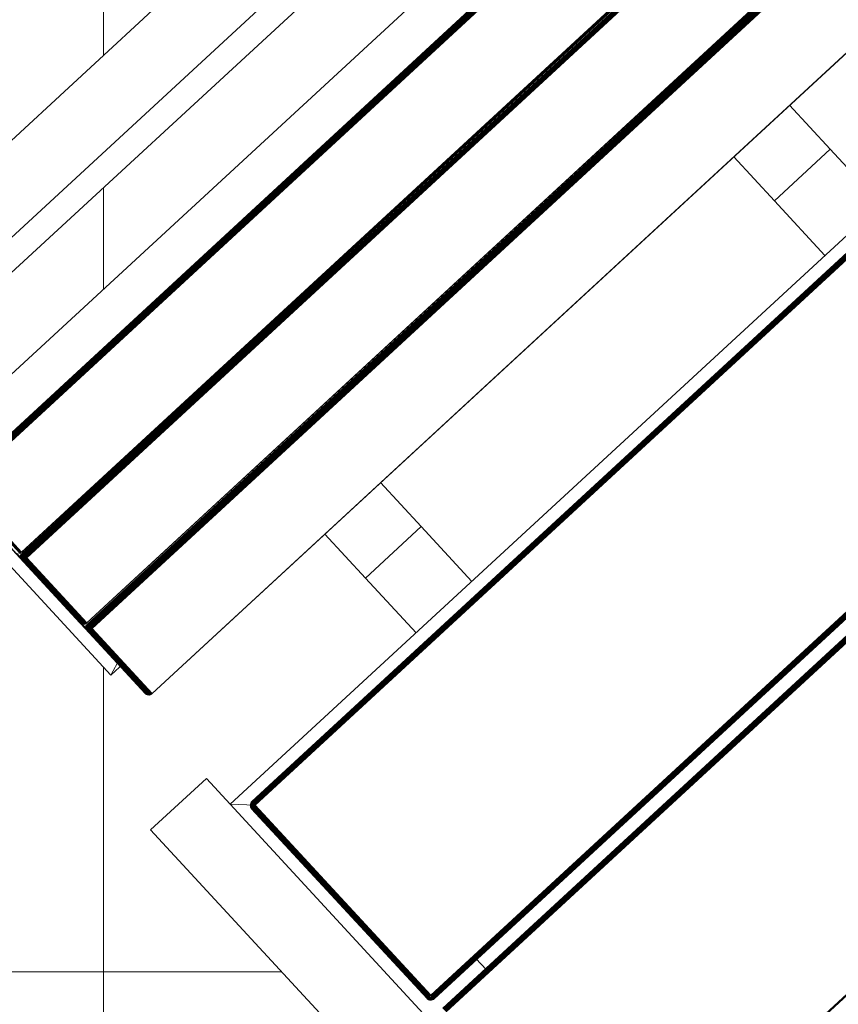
# Model space of a CAD drawing. Header units: millimetres. Extents: x -68595 to 26741, y -534 to 35396.
# Tile 41 of 172: x -60427 to -60104, y 28746 to 29135. Entities that reach past the tile are written whole.
import ezdxf

# ---------------------------------------------------------------- set-up
doc = ezdxf.new("R2010")
doc.units = ezdxf.units.MM
for name, color, linetype, lineweight, true_color in [('Furniture-1', 7, 'Continuous', 9, 0xaaaaaa), ('Kohvikutool-1', 7, 'Continuous', 9, 0xaaaaaa), ('Surface Pattern-1', 7, 'Continuous', 9, 0x232323)]:
    doc.layers.add(name, color=color, linetype=linetype, lineweight=lineweight, true_color=true_color)

# ---------------------------------------------------------------- blocks, each defined once
blk = doc.blocks.new('MA_Kohvikultool - Kohvikutool_DWG-V60-Sisehoov')
at = {"layer": 'Kohvikutool-1'}
for p, q in [((-416.68, 465), (-416.68, 15)), ((-388.49, 15), (-388.49, 465)), ((-165, 15), (-165, 465)), ((-348.73, 458), (-348.73, 22)), ((-331.82, 22), (-331.82, 458)), ((-331.46, 458), (-331.46, 22)), ((-331.08, 22), (-331.08, 458)), ((-330.68, 22), (-330.68, 458)), ((-330.29, 22), (-330.29, 458)), ((-329.93, 22), (-329.93, 458)), ((-329.64, 22), (-329.64, 458)), ((-329.41, 22), (-329.41, 458)), ((-329.25, 22), (-329.25, 458)), ((-294.28, 458), (-294.28, 22)), ((-294.19, 458), (-294.19, 22)), ((-293.77, 22), (-293.77, 458)), ((-293.41, 458), (-293.41, 22)), ((-293.03, 458), (-293.03, 22)), ((-292.63, 458), (-292.63, 22)), ((-292.24, 458), (-292.24, 22)), ((-291.88, 458), (-291.88, 22)), ((-291.59, 458), (-291.59, 22)), ((-291.36, 22), (-291.36, 458)), ((-291.2, 22), (-291.2, 458)), ((-256.23, 458), (-256.23, 22)), ((-256.14, 458), (-256.14, 22)), ((-255.72, 22), (-255.72, 458)), ((-255.36, 458), (-255.36, 22)), ((-254.98, 458), (-254.98, 22)), ((-254.58, 458), (-254.58, 22)), ((-254.19, 458), (-254.19, 22)), ((-253.83, 22), (-253.83, 458)), ((-253.54, 458), (-253.54, 22)), ((-253.31, 22), (-253.31, 458)), ((-253.15, 22), (-253.15, 458)), ((-218.18, 458), (-218.18, 22)), ((-218.09, 458), (-218.09, 22)), ((-159.97, 458), (-159.97, 22)), ((-159.86, 458), (-159.86, 22)), ((-159.67, 458), (-159.67, 22)), ((-159.41, 458), (-159.41, 22)), ((-159.09, 458), (-159.09, 22)), ((-158.74, 22), (-158.74, 458)), ((-158.36, 458), (-158.36, 22)), ((-158, 22), (-158, 458)), ((-55.75, 458), (-55.75, 22)), ((-55.39, 458), (-55.39, 22)), ((-55.01, 458), (-55.01, 22)), ((-54.66, 458), (-54.66, 22)), ((-54.34, 458), (-54.34, 22)), ((-54.08, 458), (-54.08, 22)), ((-53.89, 458), (-53.89, 22)), ((-53.78, 22), (-53.78, 458)), ((-48.72, 22), (-48.72, 458)), ((-48.61, 458), (-48.61, 22)), ((-48.42, 22), (-48.42, 458)), ((-48.16, 22), (-48.16, 458)), ((-47.84, 22), (-47.84, 458)), ((-47.49, 22), (-47.49, 458)), ((-47.11, 22), (-47.11, 458)), ((-46.75, 22), (-46.75, 458)), ((55.5, 458), (55.5, 22)), ((55.86, 458), (55.86, 22)), ((-378.23, 435), (-378.23, 45)), ((-194.5, 365), (-218.18, 365)), ((-194.5, 335), (-194.5, 365)), ((-194.5, 365), (-165, 365)), ((-194.5, 335), (-194.5, 365)), ((-218.18, 335), (-194.5, 335)), ((-165, 335), (-194.5, 335)), ((-194.5, 145), (-218.18, 145)), ((-165, 145), (-194.5, 145)), ((-194.5, 145), (-194.5, 115)), ((-194.5, 115), (-194.5, 145)), ((-218.18, 115), (-194.5, 115)), ((-194.5, 115), (-165, 115)), ((-54.34, 45), (-48.16, 45)), ((-329.38, 21.26), (-294.41, 21.26)), ((-329.28, 21.64), (-294.31, 21.64)), ((-294.28, 22), (-329.25, 22)), ((-293.21, 20.03), (-310.12, 20.03)), ((-310, 20), (-293.08, 20)), ((-310, 20), (-275.02, 20)), ((-293.33, 20.14), (-295.47, 20.14)), ((-293.46, 20.33), (-295.13, 20.33)), ((-294.59, 20.91), (-294.37, 21.28)), ((-294.59, 20.91), (-294.41, 21.26)), ((-294.31, 21.64), (-294.41, 21.26)), ((-294.27, 21.4), (-294.32, 21.23)), ((-294.27, 21.38), (-294.32, 21.23)), ((-294.31, 21.64), (-294.28, 22)), ((-294.18, 21.73), (-294.24, 21.6)), ((-293.77, 22), (-293.41, 22)), ((-293.77, 22), (-293.75, 21.64)), ((-293.4, 21.64), (-293.75, 21.64)), ((-293.75, 21.64), (-293.72, 21.26)), ((-293.37, 21.28), (-293.72, 21.26)), ((-293.72, 21.26), (-293.65, 20.91)), ((-293.69, 21.12), (-291.46, 21)), ((-293.68, 21.05), (-291.49, 20.92)), ((-293.3, 20.92), (-293.65, 20.91)), ((-293.65, 20.91), (-293.57, 20.59)), ((-293.22, 20.61), (-293.57, 20.59)), ((-293.57, 20.59), (-293.46, 20.33)), ((-293.11, 20.35), (-293.46, 20.33)), ((-293.46, 20.33), (-293.33, 20.14)), ((-293.41, 22), (-293.03, 22)), ((-293.4, 21.64), (-293.41, 22)), ((-293.02, 21.66), (-293.4, 21.64)), ((-293.4, 21.64), (-293.37, 21.28)), ((-292.98, 21.32), (-293.37, 21.28)), ((-293.37, 21.28), (-293.3, 20.92)), ((-292.99, 20.17), (-293.33, 20.14)), ((-293.33, 20.14), (-293.21, 20.03)), ((-292.92, 20.98), (-293.3, 20.92)), ((-293.3, 20.92), (-293.22, 20.61)), ((-292.84, 20.69), (-293.22, 20.61)), ((-293.22, 20.61), (-293.11, 20.35)), ((-292.86, 20.07), (-293.21, 20.03)), ((-293.21, 20.03), (-293.08, 20)), ((-292.74, 20.44), (-293.11, 20.35)), ((-293.11, 20.35), (-292.99, 20.17)), ((-293.08, 20), (-292.74, 20.03)), ((-293.08, 20), (-258.11, 20)), ((-293.03, 22), (-292.63, 22)), ((-293.02, 21.66), (-293.03, 22)), ((-292.62, 21.7), (-293.02, 21.66)), ((-292.98, 21.32), (-293.02, 21.66)), ((-292.62, 20.27), (-292.99, 20.17)), ((-292.99, 20.17), (-292.86, 20.07)), ((-292.59, 21.38), (-292.98, 21.32)), ((-292.92, 20.98), (-292.98, 21.32)), ((-292.53, 21.08), (-292.92, 20.98)), ((-292.84, 20.69), (-292.92, 20.98)), ((-292.86, 20.07), (-292.51, 20.17)), ((-292.86, 20.07), (-292.74, 20.03)), ((-292.46, 20.82), (-292.84, 20.69)), ((-292.74, 20.44), (-292.84, 20.69)), ((-292.37, 20.6), (-292.74, 20.44)), ((-292.62, 20.27), (-292.74, 20.44)), ((-292.74, 20.03), (-292.39, 20.14)), ((-257.77, 20.03), (-292.74, 20.03)), ((-292.63, 22), (-292.24, 22)), ((-292.62, 21.7), (-292.63, 22)), ((-292.23, 21.74), (-292.62, 21.7)), ((-292.59, 21.38), (-292.62, 21.7)), ((-292.26, 20.44), (-292.62, 20.27)), ((-292.51, 20.17), (-292.62, 20.27)), ((-292.2, 21.48), (-292.59, 21.38)), ((-292.53, 21.08), (-292.59, 21.38)), ((-292.16, 21.23), (-292.53, 21.08)), ((-292.46, 20.82), (-292.53, 21.08)), ((-292.51, 20.17), (-292.16, 20.35)), ((-292.51, 20.17), (-292.39, 20.14)), ((-292.1, 21), (-292.46, 20.82)), ((-292.37, 20.6), (-292.46, 20.82)), ((-292.39, 20.14), (-292.05, 20.33)), ((-292.39, 20.14), (-257.42, 20.14)), ((-292.02, 20.82), (-292.37, 20.6)), ((-292.26, 20.44), (-292.37, 20.6)), ((-291.93, 20.69), (-292.26, 20.44)), ((-292.16, 20.35), (-292.26, 20.44)), ((-292.24, 22), (-291.88, 22)), ((-292.23, 21.74), (-292.24, 22)), ((-291.88, 21.8), (-292.23, 21.74)), ((-292.2, 21.48), (-292.23, 21.74)), ((-291.86, 21.6), (-292.2, 21.48)), ((-292.16, 21.23), (-292.2, 21.48)), ((-291.82, 21.4), (-292.16, 21.23)), ((-292.1, 21), (-292.16, 21.23)), ((-292.16, 20.35), (-291.84, 20.61)), ((-292.16, 20.35), (-292.05, 20.33)), ((-291.77, 21.23), (-292.1, 21)), ((-292.02, 20.82), (-292.1, 21)), ((-292.05, 20.33), (-291.75, 20.59)), ((-257.08, 20.33), (-292.05, 20.33)), ((-291.71, 21.08), (-292.02, 20.82)), ((-291.93, 20.69), (-292.02, 20.82)), ((-291.65, 20.98), (-291.93, 20.69)), ((-291.84, 20.61), (-291.93, 20.69)), ((-291.88, 22), (-291.59, 22)), ((-291.88, 21.8), (-291.88, 22)), ((-291.59, 22), (-291.88, 21.8)), ((-291.58, 21.87), (-291.88, 21.8)), ((-291.86, 21.6), (-291.88, 21.8)), ((-291.58, 21.87), (-291.86, 21.6)), ((-291.57, 21.73), (-291.86, 21.6)), ((-291.82, 21.4), (-291.86, 21.6)), ((-291.84, 20.61), (-291.58, 20.92)), ((-291.84, 20.61), (-291.75, 20.59)), ((-291.57, 21.73), (-291.82, 21.4)), ((-291.55, 21.6), (-291.82, 21.4)), ((-291.77, 21.23), (-291.82, 21.4)), ((-291.55, 21.6), (-291.77, 21.23)), ((-291.51, 21.48), (-291.77, 21.23)), ((-291.71, 21.08), (-291.77, 21.23)), ((-291.75, 20.59), (-291.51, 20.91)), ((-256.78, 20.59), (-291.75, 20.59)), ((-291.51, 21.48), (-291.71, 21.08)), ((-291.47, 21.38), (-291.71, 21.08)), ((-291.65, 20.98), (-291.71, 21.08)), ((-291.47, 21.38), (-291.65, 20.98)), ((-291.43, 21.32), (-291.65, 20.98)), ((-291.58, 20.92), (-291.65, 20.98)), ((-291.59, 22), (-291.36, 22)), ((-291.58, 20.92), (-291.43, 21.32)), ((-291.58, 20.92), (-291.4, 21.3)), ((-291.58, 20.92), (-291.51, 20.91)), ((-291.51, 20.91), (-291.36, 21.27)), ((-291.51, 20.91), (-291.36, 21.27)), ((-256.54, 20.91), (-291.51, 20.91)), ((-291.2, 22), (-291.36, 22)), ((-291.36, 21.27), (-291.23, 21.64)), ((-256.36, 21.26), (-291.33, 21.26)), ((-291.25, 21.64), (-291.2, 22)), ((-256.26, 21.64), (-291.23, 21.64)), ((-256.23, 22), (-291.2, 22)), ((-277.53, 20.14), (-275.02, 20)), ((-275.02, 20), (-274.9, 20.03)), ((-258.11, 20), (-275.02, 20)), ((-274.9, 20.03), (-274.77, 20.14)), ((-257.99, 20.03), (-274.9, 20.03)), ((-272.2, 20.14), (-272.07, 20.03)), ((-272.07, 20.03), (-255.16, 20.03)), ((-272.07, 20.03), (-271.95, 20)), ((-271.95, 20), (-255.03, 20)), ((-271.95, 20), (-236.98, 20)), ((-258.11, 20), (-257.77, 20.03)), ((-258.11, 20), (-257.99, 20.03)), ((-257.99, 20.03), (-257.86, 20.14)), ((-257.65, 20.07), (-257.99, 20.03)), ((-257.77, 20.03), (-257.42, 20.14)), ((-257.65, 20.07), (-257.77, 20.03)), ((-257.42, 20.14), (-257.08, 20.33)), ((-257.42, 20.14), (-255.28, 20.14)), ((-257.08, 20.33), (-256.78, 20.59)), ((-257.08, 20.33), (-255.41, 20.33)), ((-256.78, 20.59), (-256.54, 20.91)), ((-256.6, 20.69), (-256.69, 20.61)), ((-256.52, 20.82), (-256.6, 20.69)), ((-256.54, 20.91), (-256.36, 21.26)), ((-256.33, 21.08), (-256.52, 20.82)), ((-256.26, 21.64), (-256.36, 21.26)), ((-256.22, 21.4), (-256.27, 21.23)), ((-256.23, 21.38), (-256.27, 21.23)), ((-256.23, 22), (-256.26, 21.64)), ((-256.13, 21.73), (-256.19, 21.6)), ((-255.72, 22), (-255.36, 22)), ((-255.72, 22), (-255.7, 21.64)), ((-255.7, 21.64), (-255.35, 21.64)), ((-255.7, 21.64), (-255.67, 21.26)), ((-255.67, 21.26), (-255.32, 21.28)), ((-255.67, 21.26), (-255.6, 20.91)), ((-255.64, 21.12), (-253.41, 21)), ((-255.63, 21.05), (-253.44, 20.92)), ((-255.6, 20.91), (-255.25, 20.92)), ((-255.6, 20.91), (-255.52, 20.59)), ((-255.52, 20.59), (-255.17, 20.61)), ((-255.52, 20.59), (-255.41, 20.33)), ((-255.41, 20.33), (-255.06, 20.35)), ((-255.41, 20.33), (-255.28, 20.14)), ((-255.36, 22), (-254.98, 22)), ((-255.36, 22), (-255.35, 21.64)), ((-254.97, 21.66), (-255.35, 21.64)), ((-255.35, 21.64), (-255.32, 21.28)), ((-254.93, 21.32), (-255.32, 21.28)), ((-255.32, 21.28), (-255.25, 20.92)), ((-255.28, 20.14), (-254.94, 20.17)), ((-255.28, 20.14), (-255.16, 20.03)), ((-254.87, 20.98), (-255.25, 20.92)), ((-255.25, 20.92), (-255.17, 20.61)), ((-254.79, 20.69), (-255.17, 20.61)), ((-255.17, 20.61), (-255.06, 20.35)), ((-255.16, 20.03), (-254.81, 20.07)), ((-255.16, 20.03), (-255.03, 20)), ((-254.69, 20.44), (-255.06, 20.35)), ((-255.06, 20.35), (-254.94, 20.17)), ((-255.03, 20), (-254.69, 20.03)), ((-255.03, 20), (-220.06, 20)), ((-254.98, 22), (-254.58, 22)), ((-254.98, 22), (-254.97, 21.66)), ((-254.57, 21.7), (-254.97, 21.66)), ((-254.93, 21.32), (-254.97, 21.66)), ((-254.57, 20.27), (-254.94, 20.17)), ((-254.94, 20.17), (-254.81, 20.07)), ((-254.54, 21.38), (-254.93, 21.32)), ((-254.87, 20.98), (-254.93, 21.32)), ((-254.48, 21.08), (-254.87, 20.98)), ((-254.79, 20.69), (-254.87, 20.98)), ((-254.81, 20.07), (-254.46, 20.17)), ((-254.69, 20.03), (-254.81, 20.07)), ((-254.41, 20.82), (-254.79, 20.69)), ((-254.69, 20.44), (-254.79, 20.69)), ((-254.32, 20.6), (-254.69, 20.44)), ((-254.57, 20.27), (-254.69, 20.44)), ((-254.69, 20.03), (-254.34, 20.14)), ((-219.72, 20.03), (-254.69, 20.03)), ((-254.58, 22), (-254.19, 22)), ((-254.58, 22), (-254.57, 21.7)), ((-254.18, 21.74), (-254.57, 21.7)), ((-254.54, 21.38), (-254.57, 21.7)), ((-254.21, 20.44), (-254.57, 20.27)), ((-254.46, 20.17), (-254.57, 20.27)), ((-254.15, 21.48), (-254.54, 21.38)), ((-254.48, 21.08), (-254.54, 21.38)), ((-254.11, 21.23), (-254.48, 21.08)), ((-254.41, 20.82), (-254.48, 21.08)), ((-254.46, 20.17), (-254.11, 20.35)), ((-254.34, 20.14), (-254.46, 20.17)), ((-254.05, 21), (-254.41, 20.82)), ((-254.32, 20.6), (-254.41, 20.82)), ((-254.34, 20.14), (-254, 20.33)), ((-219.37, 20.14), (-254.34, 20.14)), ((-253.97, 20.82), (-254.32, 20.6)), ((-254.21, 20.44), (-254.32, 20.6)), ((-253.88, 20.69), (-254.21, 20.44)), ((-254.11, 20.35), (-254.21, 20.44)), ((-254.19, 22), (-253.83, 22)), ((-254.19, 22), (-254.18, 21.74)), ((-253.83, 21.8), (-254.18, 21.74)), ((-254.15, 21.48), (-254.18, 21.74)), ((-253.81, 21.6), (-254.15, 21.48)), ((-254.11, 21.23), (-254.15, 21.48)), ((-253.77, 21.4), (-254.11, 21.23)), ((-254.05, 21), (-254.11, 21.23)), ((-254.11, 20.35), (-253.79, 20.61)), ((-254, 20.33), (-254.11, 20.35)), ((-253.72, 21.23), (-254.05, 21)), ((-253.97, 20.82), (-254.05, 21)), ((-254, 20.33), (-253.7, 20.59)), ((-219.03, 20.33), (-254, 20.33)), ((-253.66, 21.08), (-253.97, 20.82)), ((-253.88, 20.69), (-253.97, 20.82)), ((-253.6, 20.98), (-253.88, 20.69)), ((-253.79, 20.61), (-253.88, 20.69)), ((-253.83, 22), (-253.54, 22)), ((-253.83, 22), (-253.53, 21.93)), ((-253.83, 22), (-253.83, 21.8)), ((-253.53, 21.87), (-253.83, 21.8)), ((-253.81, 21.6), (-253.83, 21.8)), ((-253.53, 21.87), (-253.81, 21.6)), ((-253.52, 21.73), (-253.81, 21.6)), ((-253.77, 21.4), (-253.81, 21.6)), ((-253.79, 20.61), (-253.53, 20.92)), ((-253.7, 20.59), (-253.79, 20.61)), ((-253.52, 21.73), (-253.77, 21.4)), ((-253.5, 21.6), (-253.77, 21.4)), ((-253.72, 21.23), (-253.77, 21.4)), ((-253.5, 21.6), (-253.72, 21.23)), ((-253.46, 21.48), (-253.72, 21.23)), ((-253.66, 21.08), (-253.72, 21.23)), ((-253.7, 20.59), (-253.46, 20.91)), ((-218.73, 20.59), (-253.7, 20.59)), ((-253.46, 21.48), (-253.66, 21.08)), ((-253.42, 21.38), (-253.66, 21.08)), ((-253.6, 20.98), (-253.66, 21.08)), ((-253.42, 21.38), (-253.6, 20.98)), ((-253.38, 21.32), (-253.6, 20.98)), ((-253.53, 20.92), (-253.6, 20.98)), ((-253.31, 22), (-253.54, 22)), ((-253.53, 20.92), (-253.38, 21.32)), ((-253.28, 21.26), (-253.53, 20.92)), ((-253.46, 20.91), (-253.53, 20.92)), ((-253.46, 20.91), (-253.28, 21.26)), ((-218.49, 20.91), (-253.46, 20.91)), ((-253.31, 22), (-253.15, 22)), ((-253.2, 21.64), (-253.28, 21.26)), ((-218.31, 21.26), (-253.28, 21.26)), ((-253.2, 21.64), (-253.15, 22)), ((-218.21, 21.64), (-253.18, 21.64)), ((-218.18, 22), (-253.15, 22)), ((-239.48, 20.14), (-236.98, 20)), ((-236.98, 22), (-234.58, 15)), ((-234.58, 15), (-236.98, 22)), ((-236.98, 20), (-236.85, 20.03)), ((-220.06, 20), (-236.98, 20)), ((-236.85, 20.03), (-236.72, 20.14)), ((-219.94, 20.03), (-236.85, 20.03)), ((-234.58, 22), (-234.58, 15)), ((-220.06, 20), (-219.72, 20.03)), ((-220.06, 20), (-219.94, 20.03)), ((-219.94, 20.03), (-219.81, 20.14)), ((-219.94, 20.03), (-219.6, 20.07)), ((-219.72, 20.03), (-219.37, 20.14)), ((-219.72, 20.03), (-219.6, 20.07)), ((-219.37, 20.14), (-219.03, 20.33)), ((-219.03, 20.33), (-218.73, 20.59)), ((-218.73, 20.59), (-218.49, 20.91)), ((-218.55, 20.69), (-218.64, 20.61)), ((-218.47, 20.82), (-218.55, 20.69)), ((-218.49, 20.91), (-218.27, 21.28)), ((-218.31, 21.26), (-218.49, 20.91)), ((-218.28, 21.08), (-218.47, 20.82)), ((-218.21, 21.64), (-218.31, 21.26)), ((-218.17, 21.4), (-218.22, 21.23)), ((-218.18, 21.38), (-218.22, 21.23)), ((-218.21, 21.64), (-218.18, 22)), ((-218.08, 21.73), (-218.14, 21.6)), ((-158, 22), (-165, 15)), ((-165, 15), (-158, 22)), ((-160, 22), (-159.97, 21.64)), ((-159.97, 22), (-160, 22)), ((-160, 22), (-159.97, 21.64)), ((-159.93, 21.64), (-159.97, 22)), ((-159.86, 22), (-159.97, 22)), ((-159.93, 21.64), (-159.97, 21.64)), ((-159.97, 21.64), (-159.86, 21.26)), ((-159.97, 21.64), (-159.86, 21.26)), ((-159.83, 21.66), (-159.93, 21.64)), ((-159.93, 21.64), (-159.83, 21.28)), ((-159.83, 21.66), (-159.86, 22)), ((-159.67, 22), (-159.86, 22)), ((-159.83, 21.28), (-159.86, 21.26)), ((-159.86, 21.26), (-159.67, 20.91)), ((-159.86, 21.26), (-159.67, 20.91)), ((-159.65, 21.7), (-159.83, 21.66)), ((-159.73, 21.32), (-159.83, 21.66)), ((-159.73, 21.32), (-159.83, 21.28)), ((-159.83, 21.28), (-159.65, 20.92)), ((-159.56, 21.38), (-159.73, 21.32)), ((-159.56, 20.98), (-159.73, 21.32)), ((-159.65, 21.7), (-159.67, 22)), ((-159.41, 22), (-159.67, 22)), ((-159.65, 20.92), (-159.67, 20.91)), ((-159.67, 20.91), (-159.41, 20.59)), ((-159.67, 20.91), (-159.41, 20.59)), ((-159.39, 21.74), (-159.65, 21.7)), ((-159.56, 21.38), (-159.65, 21.7)), ((-159.56, 20.98), (-159.65, 20.92)), ((-159.65, 20.92), (-159.39, 20.61)), ((-159.31, 21.48), (-159.56, 21.38)), ((-159.4, 21.08), (-159.56, 21.38)), ((-159.4, 21.08), (-159.56, 20.98)), ((-159.31, 20.69), (-159.56, 20.98)), ((-159.39, 21.74), (-159.41, 22)), ((-159.09, 22), (-159.41, 22)), ((-159.39, 20.61), (-159.41, 20.59)), ((-159.41, 20.59), (-159.09, 20.33)), ((-159.41, 20.59), (-159.09, 20.33)), ((-159.18, 21.23), (-159.4, 21.08)), ((-159.18, 20.82), (-159.4, 21.08)), ((-159.08, 21.8), (-159.39, 21.74)), ((-159.31, 21.48), (-159.39, 21.74)), ((-159.31, 20.69), (-159.39, 20.61)), ((-159.39, 20.61), (-159.08, 20.35)), ((-159.02, 21.6), (-159.31, 21.48)), ((-159.18, 21.23), (-159.31, 21.48)), ((-159.18, 20.82), (-159.31, 20.69)), ((-159.02, 20.44), (-159.31, 20.69)), ((-158.92, 21.4), (-159.18, 21.23)), ((-159, 21), (-159.18, 21.23)), ((-159, 21), (-159.18, 20.82)), ((-158.92, 20.6), (-159.18, 20.82)), ((-159.08, 21.8), (-159.09, 22)), ((-158.74, 22), (-159.09, 22)), ((-159.08, 20.35), (-159.09, 20.33)), ((-159.09, 20.33), (-158.74, 20.14)), ((-159.09, 20.33), (-158.74, 20.14)), ((-158.74, 22), (-159.08, 21.8)), ((-158.72, 21.87), (-159.08, 21.8)), ((-159.02, 21.6), (-159.08, 21.8)), ((-159.02, 20.44), (-159.08, 20.35)), ((-159.08, 20.35), (-158.72, 20.17)), ((-158.72, 21.87), (-159.02, 21.6)), ((-158.68, 21.73), (-159.02, 21.6)), ((-158.92, 21.4), (-159.02, 21.6)), ((-158.92, 20.6), (-159.02, 20.44)), ((-158.68, 20.27), (-159.02, 20.44)), ((-158.77, 21.23), (-159, 21)), ((-158.77, 20.82), (-159, 21)), ((-158.68, 21.73), (-158.92, 21.4)), ((-158.62, 21.6), (-158.92, 21.4)), ((-158.77, 21.23), (-158.92, 21.4)), ((-158.77, 20.82), (-158.92, 20.6)), ((-158.62, 20.44), (-158.92, 20.6)), ((-158.62, 21.6), (-158.77, 21.23)), ((-158.52, 21.48), (-158.77, 21.23)), ((-158.6, 21.08), (-158.77, 21.23)), ((-158.6, 21.08), (-158.77, 20.82)), ((-158.52, 20.69), (-158.77, 20.82)), ((-158.72, 20.17), (-158.74, 20.14)), ((-158.74, 20.14), (-158.36, 20.03)), ((-158.74, 20.14), (-158.36, 20.03)), ((-158.36, 22), (-158.73, 21.93)), ((-158.68, 20.27), (-158.72, 20.17)), ((-158.72, 20.17), (-158.36, 20.07)), ((-158.62, 20.44), (-158.68, 20.27)), ((-158.34, 20.17), (-158.68, 20.27)), ((-158.52, 20.69), (-158.62, 20.44)), ((-158.3, 20.35), (-158.62, 20.44)), ((-158.52, 21.48), (-158.6, 21.08)), ((-158.4, 21.38), (-158.6, 21.08)), ((-158.4, 20.98), (-158.6, 21.08)), ((-158.4, 20.98), (-158.52, 20.69)), ((-158.26, 20.61), (-158.52, 20.69)), ((-158.4, 21.38), (-158.4, 20.98)), ((-158.27, 21.32), (-158.4, 20.98)), ((-158.2, 20.92), (-158.4, 20.98)), ((-158.36, 21.97), (-158, 22)), ((-158.36, 20.07), (-158.34, 20.17)), ((-158.36, 20.07), (-158, 20.03)), ((-158.36, 20.07), (-158.36, 20.03)), ((-158.36, 20.03), (-158, 20)), ((-158.36, 20.03), (-158, 20)), ((-158.34, 20.17), (-158.3, 20.35)), ((-158.34, 20.17), (-158, 20.14)), ((-158.3, 20.35), (-158.26, 20.61)), ((-158.3, 20.35), (-158, 20.33)), ((-158.2, 20.92), (-158.27, 21.32)), ((-158.26, 20.61), (-158.2, 20.92)), ((-158.26, 20.61), (-158, 20.59)), ((-158.2, 20.92), (-158.2, 21.3)), ((-158.2, 20.92), (-158, 20.91)), ((-158, 20.91), (-158.07, 21.27)), ((-55.75, 22), (-158, 22)), ((-158, 22), (-158, 21.64)), ((-55.75, 21.64), (-158, 21.64)), ((-158, 21.64), (-158, 21.26)), ((-55.75, 21.26), (-158, 21.26)), ((-158, 21.26), (-158, 20.91)), ((-55.75, 20.91), (-158, 20.91)), ((-158, 20.91), (-158, 20.59)), ((-55.75, 20.59), (-158, 20.59)), ((-158, 20.59), (-158, 20.33)), ((-55.75, 20.33), (-158, 20.33)), ((-158, 20.33), (-158, 20.14)), ((-158, 20.14), (-55.75, 20.14)), ((-158, 20.14), (-158, 20.03)), ((-158, 20.03), (-158, 20)), ((-55.75, 20.03), (-158, 20.03)), ((-55.75, 22), (-55.39, 22)), ((-55.72, 21.64), (-55.75, 22)), ((-55.68, 21.27), (-55.75, 21.64)), ((-55.75, 21.26), (-55.75, 20.91)), ((-55.75, 20.91), (-55.55, 20.92)), ((-55.75, 20.91), (-55.75, 20.59)), ((-55.75, 20.59), (-55.49, 20.61)), ((-55.75, 20.59), (-55.75, 20.33)), ((-55.75, 20.33), (-55.45, 20.35)), ((-55.75, 20.33), (-55.75, 20.14)), ((-55.75, 20.14), (-55.41, 20.17)), ((-55.75, 20.14), (-55.75, 20.03)), ((-55.39, 20.07), (-55.75, 20.03)), ((-55.75, 20.03), (-55.75, 20)), ((-55.75, 20), (-55.39, 20.03)), ((-55.39, 20.03), (-55.75, 20)), ((-55.68, 21.27), (-55.55, 20.92)), ((-55.62, 21.28), (-55.35, 20.98)), ((-55.55, 20.92), (-55.62, 21.28)), ((-55.35, 20.98), (-55.55, 20.92)), ((-55.55, 20.92), (-55.49, 20.61)), ((-55.23, 20.69), (-55.49, 20.61)), ((-55.49, 20.61), (-55.45, 20.35)), ((-55.48, 21.32), (-55.15, 21.08)), ((-55.48, 21.32), (-55.35, 20.98)), ((-55.13, 20.44), (-55.45, 20.35)), ((-55.45, 20.35), (-55.41, 20.17)), ((-55.07, 20.27), (-55.41, 20.17)), ((-55.41, 20.17), (-55.39, 20.07)), ((-55.39, 22), (-55.01, 22)), ((-55.39, 20.07), (-55.03, 20.17)), ((-55.39, 20.03), (-55.01, 20.14)), ((-55.01, 20.14), (-55.39, 20.03)), ((-55.39, 20.03), (-55.39, 20.07)), ((-55.35, 21.38), (-54.98, 21.23)), ((-55.35, 21.38), (-55.15, 21.08)), ((-55.15, 21.08), (-55.35, 20.98)), ((-55.35, 20.98), (-55.23, 20.69)), ((-55.23, 21.48), (-54.83, 21.4)), ((-55.23, 21.48), (-54.98, 21.23)), ((-54.98, 20.82), (-55.23, 20.69)), ((-55.23, 20.69), (-55.13, 20.44)), ((-54.98, 21.23), (-55.15, 21.08)), ((-55.15, 21.08), (-54.98, 20.82)), ((-55.13, 21.6), (-54.73, 21.6)), ((-55.13, 21.6), (-54.83, 21.4)), ((-54.83, 20.6), (-55.13, 20.44)), ((-55.13, 20.44), (-55.07, 20.27)), ((-54.67, 21.8), (-55.07, 21.73)), ((-55.07, 21.73), (-54.73, 21.6)), ((-54.73, 20.44), (-55.07, 20.27)), ((-55.07, 20.27), (-55.03, 20.17)), ((-55.03, 20.17), (-54.67, 20.35)), ((-55.01, 20.14), (-55.03, 20.17)), ((-55.01, 22), (-54.66, 22)), ((-55.01, 22), (-54.67, 21.8)), ((-55.01, 20.14), (-54.66, 20.33)), ((-54.66, 20.33), (-55.01, 20.14)), ((-54.83, 21.4), (-54.98, 21.23)), ((-54.98, 21.23), (-54.75, 21)), ((-54.75, 21), (-54.98, 20.82)), ((-54.98, 20.82), (-54.83, 20.6)), ((-54.73, 21.6), (-54.83, 21.4)), ((-54.83, 21.4), (-54.57, 21.23)), ((-54.57, 20.82), (-54.83, 20.6)), ((-54.83, 20.6), (-54.73, 20.44)), ((-54.57, 21.23), (-54.75, 21)), ((-54.75, 21), (-54.57, 20.82)), ((-54.67, 21.8), (-54.73, 21.6)), ((-54.73, 21.6), (-54.44, 21.48)), ((-54.44, 20.69), (-54.73, 20.44)), ((-54.73, 20.44), (-54.67, 20.35)), ((-54.66, 22), (-54.67, 21.8)), ((-54.36, 21.74), (-54.67, 21.8)), ((-54.67, 20.35), (-54.36, 20.61)), ((-54.66, 20.33), (-54.67, 20.35)), ((-54.66, 22), (-54.34, 22)), ((-54.66, 20.33), (-54.34, 20.59)), ((-54.34, 20.59), (-54.66, 20.33)), ((-54.44, 21.48), (-54.57, 21.23)), ((-54.57, 21.23), (-54.35, 21.08)), ((-54.35, 21.08), (-54.57, 20.82)), ((-54.57, 20.82), (-54.44, 20.69)), ((-54.36, 21.74), (-54.44, 21.48)), ((-54.44, 21.48), (-54.19, 21.38)), ((-54.19, 20.98), (-54.44, 20.69)), ((-54.44, 20.69), (-54.36, 20.61)), ((-54.34, 22), (-54.36, 21.74)), ((-54.1, 21.7), (-54.36, 21.74)), ((-54.36, 20.61), (-54.1, 20.92)), ((-54.34, 20.59), (-54.36, 20.61)), ((-54.19, 21.38), (-54.35, 21.08)), ((-54.35, 21.08), (-54.19, 20.98)), ((-54.34, 22), (-54.08, 22)), ((-54.34, 20.59), (-54.08, 20.91)), ((-54.08, 20.91), (-54.34, 20.59)), ((-54.1, 21.7), (-54.19, 21.38)), ((-54.19, 21.38), (-54.02, 21.32)), ((-54.02, 21.32), (-54.19, 20.98)), ((-54.19, 20.98), (-54.1, 20.92)), ((-54.08, 22), (-54.1, 21.7)), ((-53.92, 21.66), (-54.1, 21.7)), ((-54.1, 20.92), (-53.92, 21.28)), ((-54.08, 20.91), (-54.1, 20.92)), ((-54.08, 22), (-53.89, 22)), ((-54.08, 20.91), (-53.89, 21.26)), ((-53.89, 21.26), (-54.08, 20.91)), ((-53.92, 21.66), (-54.02, 21.32)), ((-54.02, 21.32), (-53.92, 21.28)), ((-53.89, 22), (-53.92, 21.66)), ((-53.82, 21.64), (-53.92, 21.66)), ((-53.92, 21.28), (-53.82, 21.64)), ((-53.89, 21.26), (-53.92, 21.28)), ((-53.89, 22), (-53.78, 22)), ((-53.89, 21.26), (-53.78, 21.64)), ((-53.78, 21.64), (-53.89, 21.26)), ((-53.78, 22), (-53.82, 21.64)), ((-53.78, 21.64), (-53.82, 21.64)), ((-53.78, 22), (-53.75, 22)), ((-53.78, 21.64), (-53.75, 22)), ((-53.75, 22), (-53.78, 21.64)), ((-234.58, 15), (-388.49, 15)), ((-178.93, 15), (-178.93, -15)), ((-165, 15), (-178.93, 15)), ((-35.34, 15), (-165, 15)), ((-10.89, -15), (-178.93, -15))]:
    blk.add_line(p, q, dxfattribs=at)
blk = doc.blocks.new('MA_Kohvikultool - MA_Kohvikultool-V61-Sisehoov')
blk.add_blockref('MA_Kohvikultool - Kohvikutool_DWG-V60-Sisehoov', (111.57, -216.07))

msp = doc.modelspace()

# ---------------------------------------------------------------- hatches: boundary and pattern name
at = {"layer": 'Surface Pattern-1'}
h = msp.add_hatch(dxfattribs=at)
h.set_pattern_fill('FP_6', color=256, style=0, pattern_type=2)
h.set_pattern_definition([(270, (-67594.6, -13241.8), (600, 4e-14), []), (0, (-67594.6, -13241.8), (0, 600), [])])
h.paths.add_polyline_path([(-59902.01, 25556.61), (-57646.08, 27269.19), (-57646.08, 29348.17), (-66244.21, 29348.17), (-66244.21, 29093.17), (-66744.21, 29093.17), (-66744.21, 29348.17), (-66798.58, 29348.17), (-66798.58, 25687.16), (-64518.77, 26921.57), (-63355.37, 26921.57), (-59935.15, 25569.7)])
h.paths.add_polyline_path([(-59935.15, 25671.63), (-60763.15, 26024.35), (-60410.88, 26851.3), (-59583.94, 26499.03), (-59934.9, 25672.21)])
h.paths.add_polyline_path([(-59925.64, 25770.8), (-59923.44, 25775.98), (-60296.25, 25934.23), (-60298.45, 25929.05), (-59935.15, 25774.84)])
h.paths.add_polyline_path([(-59886.32, 25863.43), (-59884.13, 25868.61), (-60256.93, 26026.85), (-60259.13, 26021.68), (-59896.89, 25867.91)])
h.paths.add_polyline_path([(-60326.06, 25940.77), (-60323.86, 25945.95), (-60696.67, 26104.2), (-60698.87, 26099.02), (-60338.5, 25946.05)])
h.paths.add_polyline_path([(-59847.01, 25956.06), (-59844.81, 25961.23), (-60217.61, 26119.48), (-60219.81, 26114.3), (-59875.7, 25968.24)])
h.paths.add_polyline_path([(-60286.74, 26033.4), (-60284.55, 26038.58), (-60657.35, 26196.82), (-60659.55, 26191.64), (-60312.19, 26044.2)])
h.paths.add_polyline_path([(-59807.69, 26048.68), (-59805.49, 26053.86), (-60178.3, 26212.11), (-60180.49, 26206.93), (-59811.38, 26050.25)])
h.paths.add_polyline_path([(-60247.43, 26126.02), (-60245.23, 26131.2), (-60618.03, 26289.45), (-60620.23, 26284.27), (-60254.11, 26128.86)])
h.paths.add_polyline_path([(-59768.37, 26141.31), (-59766.58, 26146.66), (-60138.98, 26304.73), (-60141.18, 26299.55), (-59772.06, 26142.87)])
h.paths.add_polyline_path([(-60208.11, 26218.65), (-60205.91, 26223.83), (-60578.72, 26382.07), (-60580.91, 26376.9), (-60254.11, 26238.18)])
h.paths.add_polyline_path([(-60702.62, 26231.01), (-61172.19, 26271.89), (-61169.58, 26301.77), (-61158.95, 26300.85), (-61151.37, 26400.57), (-61203.14, 26405.07), (-61212.32, 26310.84), (-61214.46, 26310.84), (-61227.91, 26311.07), (-61228.27, 26306.88), (-61409.69, 26322.68), (-61370.66, 26770.98), (-61189.25, 26755.19), (-61189.25, 26750.03), (-61173.59, 26747.54), (-61173.52, 26745.41), (-61181.46, 26654.13), (-61128.6, 26649.53), (-61119.93, 26749.15), (-61130.56, 26750.08), (-61127.96, 26779.97), (-60658.39, 26739.09), (-60661, 26709.2), (-60671.62, 26710.13), (-60710.65, 26261.82), (-60700.02, 26260.9)])
h.paths.add_polyline_path([(-59729.05, 26233.93), (-59726.86, 26239.11), (-60099.66, 26397.36), (-60101.86, 26392.18), (-59766.58, 26249.86)])
h.paths.add_polyline_path([(-60818.88, 26301.36), (-60785.06, 26689.89), (-60790.04, 26690.32), (-60823.86, 26301.79), (-60819.24, 26301.39)])
h.paths.add_polyline_path([(-60929.71, 26311.01), (-60895.89, 26699.54), (-60900.87, 26699.97), (-60934.69, 26311.44), (-60930.07, 26311.04)])
h.paths.add_polyline_path([(-60168.79, 26311.28), (-60166.59, 26316.45), (-60539.4, 26474.7), (-60541.6, 26469.52), (-60179.65, 26315.88)])
h.paths.add_polyline_path([(-61040.54, 26320.65), (-61006.72, 26709.19), (-61011.7, 26709.62), (-61045.52, 26321.09), (-61040.91, 26320.69)])
h.paths.add_polyline_path([(-59689.74, 26326.56), (-59687.54, 26331.74), (-60060.34, 26489.98), (-60062.54, 26484.81), (-59753.84, 26353.77)])
h.paths.add_polyline_path([(-61339.39, 26346.67), (-61305.57, 26735.2), (-61334.96, 26737.76), (-61368.78, 26349.23), (-61341.39, 26346.84)])
h.paths.add_polyline_path([(-61794.58, 26398.35), (-61840.04, 26401.68), (-61870.78, 26407.04), (-61905.09, 26416.67), (-61936.08, 26428.54), (-61967.1, 26444.26), (-61995.78, 26462.31), (-62022.06, 26482.8), (-62049.05, 26508.6), (-62071.6, 26534.97), (-62089.77, 26560.85), (-62106.41, 26590.15), (-62120.92, 26622.77), (-62131.8, 26655.75), (-62139.08, 26688.22), (-62143.2, 26721.41), (-62144.05, 26759.59), (-62141.75, 26790.03), (-62135.88, 26824.61), (-62126.95, 26856.9), (-62114.39, 26889.85), (-62099.32, 26919.78), (-62080.62, 26949.54), (-62058.46, 26977.66), (-62034.33, 27002.81), (-62009.22, 27024.44), (-61978.85, 27045.48), (-61952.78, 27060.17), (-61919.95, 27074.76), (-61883.79, 27086.41), (-61854.75, 27092.84), (-61818.79, 27097.11), (-61786.3, 27097.97), (-61751.21, 27095.26), (-61718.3, 27089.65), (-61684.08, 27080.02), (-61653.08, 27068.15), (-61621.65, 27052.19), (-61593.39, 27034.38), (-61567.11, 27013.89), (-61540.12, 26988.09), (-61517.57, 26961.73), (-61499.4, 26935.85), (-61482.76, 26906.54), (-61468.25, 26873.93), (-61456.53, 26837.61), (-61450.09, 26808.51), (-61445.96, 26775.13), (-61445.04, 26738.53), (-61447.42, 26706.67), (-61453.29, 26672.07), (-61463.17, 26637.11), (-61474.78, 26606.85), (-61489.85, 26576.91), (-61508.55, 26547.15), (-61530.7, 26519.03), (-61554.84, 26493.88), (-61579.95, 26472.26), (-61607.41, 26452.97), (-61636.39, 26436.52), (-61669.22, 26421.93), (-61701.98, 26411.13), (-61736.7, 26403.53), (-61771.87, 26399.46), (-61787.01, 26398.72)])
h.paths.add_polyline_path([(-60129.47, 26403.9), (-60127.28, 26409.08), (-60500.08, 26567.33), (-60502.28, 26562.15), (-60179.65, 26425.2)])
h.paths.add_polyline_path([(-59650.42, 26419.19), (-59622.82, 26484.2), (-59995.63, 26642.44), (-60023.22, 26577.43), (-59657.46, 26422.17)])
h.paths.add_polyline_path([(-61147.68, 26430.36), (-61131.2, 26619.64), (-61184.08, 26624.02), (-61200.54, 26434.96), (-61151.37, 26430.68)])
h.paths.add_polyline_path([(-61647.95, 26475.26), (-61641.03, 26479.35), (-61647.42, 26475.58)])
h.paths.add_polyline_path([(-61622.33, 26490.62), (-61615.32, 26495.8), (-61622.27, 26490.67)])
h.paths.add_polyline_path([(-60090.16, 26496.53), (-60087.96, 26501.71), (-60460.76, 26659.95), (-60462.96, 26654.77), (-60093.95, 26498.14)])
h.paths.add_polyline_path([(-61554.46, 26552.32), (-61548.96, 26559.68), (-61554.14, 26552.76)])
h.paths.add_polyline_path([(-59757.36, 26583.89), (-59778.57, 26605.1), (-59771.03, 26612.64), (-60089.23, 26930.84), (-60096.77, 26923.3), (-60117.98, 26944.51), (-59784.7, 27277.8), (-59763.48, 27256.58), (-59771.03, 27249.04), (-59700.32, 27178.33), (-59662.8, 27215.85), (-59729.03, 27283.57), (-59728.47, 27284.32), (-59718.6, 27295.01), (-59721.43, 27298.64), (-59593.06, 27427), (-59275.26, 27108.41), (-59403.63, 26980.04), (-59407.67, 26983.27), (-59419.56, 26972.97), (-59420.34, 26973.4), (-59486.02, 27039.07), (-59523.54, 27001.55), (-59452.83, 26930.84), (-59445.29, 26938.39), (-59424.07, 26917.17), (-59736.53, 26604.71)])
h.paths.add_polyline_path([(-60050.84, 26589.15), (-60023.24, 26654.16), (-60396.05, 26812.41), (-60423.64, 26747.4), (-60093.95, 26607.45)])
h.paths.add_polyline_path([(-61520.86, 26602.89), (-61517.49, 26609.91), (-61520.74, 26603.14)])
h.paths.add_polyline_path([(-61497.78, 26659.01), (-61495.78, 26666.76), (-61497.59, 26659.74)])
h.paths.add_polyline_path([(-59713.58, 26712.52), (-59710.04, 26716.06), (-59985.81, 26991.83), (-59989.35, 26988.29), (-59722.67, 26721.62)])
h.paths.add_polyline_path([(-61486.06, 26718.56), (-61485.61, 26726.54), (-61486.02, 26719.3)])
h.paths.add_polyline_path([(-61486.18, 26779.52), (-61487.29, 26787.22), (-61486.21, 26779.69)])
h.paths.add_polyline_path([(-59634.91, 26791.19), (-59631.38, 26794.72), (-59907.15, 27070.49), (-59910.68, 27066.96), (-59646.27, 26802.55)])
h.paths.add_polyline_path([(-61492.44, 26816.46), (-61493.27, 26819.78), (-61492.82, 26817.94)])
h.paths.add_polyline_path([(-59556.24, 26869.85), (-59552.71, 26873.39), (-59828.48, 27149.16), (-59832.02, 27145.62), (-59617.23, 26930.84)])
h.paths.add_polyline_path([(-61521.5, 26894.98), (-61525.59, 26901.9), (-61521.81, 26895.51)])
h.paths.add_polyline_path([(-61536.86, 26920.59), (-61542.04, 26927.62), (-61536.91, 26920.66)])
h.paths.add_polyline_path([(-61598.56, 26988.47), (-61605.92, 26993.97), (-61598.74, 26988.6)])
h.paths.add_polyline_path([(-61649.12, 27022.07), (-61659.08, 27026.82), (-61649.38, 27022.19)])
h.paths.add_polyline_path([(-59544.75, 27022.76), (-59507.23, 27060.29), (-59641.58, 27194.64), (-59679.1, 27157.12), (-59548.34, 27026.35)])
h.paths.add_polyline_path([(-61705.25, 27045.15), (-61712.99, 27047.16), (-61705.98, 27045.34)])
h.paths.add_polyline_path([(-61764.79, 27056.87), (-61772.78, 27057.32), (-61765.54, 27056.91)])
h.paths.add_polyline_path([(-59344.13, 27081.97), (-59323.67, 27103.23), (-59599.04, 27378.6), (-59619.9, 27357.74), (-59351.03, 27088.87)])
h.paths.add_polyline_path([(-59595.4, 28393.03), (-59595.4, 29293.03), (-58695.4, 29293.03), (-58695.4, 28393.03), (-59593.4, 28393.03)])
h.paths.add_polyline_path([(-59160.4, 28423.03), (-59160.4, 28493.66), (-59565.4, 28493.66), (-59565.4, 28423.03), (-59439.22, 28423.03)])
h.paths.add_polyline_path([(-59130.4, 28423.03), (-58725.4, 28423.03), (-58725.4, 28493.66), (-59130.4, 28493.66)])
h.paths.add_polyline_path([(-60051.44, 28463.63), (-60375.55, 28814.78), (-60353.5, 28835.13), (-60344.05, 28824.89), (-60270.57, 28892.72), (-60306.56, 28931.71), (-60376.79, 28868.21), (-60377.51, 28868.72), (-60387.74, 28879.26), (-60391.52, 28876.31), (-60514.76, 29009.83), (-60183.81, 29314.75), (-60060.57, 29181.23), (-60063.78, 29177.13), (-60054.14, 29165.03), (-60054.59, 29164.27), (-60122.85, 29101.27), (-60086.86, 29062.28), (-60013.38, 29130.1), (-60022.83, 29140.34), (-60000.78, 29160.69), (-59676.67, 28809.54), (-59698.72, 28789.19), (-59708.17, 28799.43), (-60038.84, 28494.22), (-60029.39, 28483.98), (-60038.84, 28475.26)])
h.paths.add_polyline_path([(-58316.71, 28469.45), (-58337.06, 28491.49), (-58326.82, 28500.94), (-58632.03, 28831.62), (-58642.27, 28822.17), (-58662.62, 28844.21), (-58311.47, 29168.32), (-58291.12, 29146.28), (-58301.36, 29136.83), (-58233.53, 29063.35), (-58194.54, 29099.33), (-58258.04, 29169.56), (-58257.53, 29170.29), (-58246.99, 29180.51), (-58249.94, 29184.29), (-58116.42, 29307.53), (-57811.5, 28976.59), (-57945.25, 28853.6), (-57949.12, 28856.56), (-57961.22, 28846.92), (-57961.98, 28847.37), (-58024.98, 28915.63), (-58063.97, 28879.64), (-57996.15, 28806.15), (-57985.91, 28815.6), (-57965.56, 28793.56), (-58314.06, 28471.9)])
h.paths.add_polyline_path([(-59439.22, 28588.66), (-59160.4, 28588.66), (-59160.4, 28594.28), (-59565.4, 28594.28), (-59565.4, 28588.66)])
h.paths.add_polyline_path([(-59002.73, 28588.66), (-58725.4, 28588.66), (-58725.4, 28594.28), (-59130.4, 28594.28), (-59130.4, 28588.66)])
h.paths.add_polyline_path([(-60092.25, 28596.31), (-59805.67, 28860.83), (-59809.06, 28864.5), (-60095.64, 28599.99), (-60093.95, 28598.15)])
h.paths.add_polyline_path([(-58265.42, 28598.44), (-58261.75, 28601.83), (-58526.26, 28888.42), (-58529.94, 28885.03), (-58271.91, 28605.47)])
h.paths.add_polyline_path([(-58183.67, 28673.9), (-58180, 28677.29), (-58444.51, 28963.87), (-58448.19, 28960.48), (-58195.19, 28686.37)])
h.paths.add_polyline_path([(-60167.71, 28678.06), (-59881.12, 28942.58), (-59884.51, 28946.25), (-60171.1, 28681.74)])
h.paths.add_polyline_path([(-59439.22, 28689.28), (-59160.4, 28689.28), (-59160.4, 28694.91), (-59565.4, 28694.91), (-59565.4, 28689.28)])
h.paths.add_polyline_path([(-58784.49, 28689.28), (-58725.4, 28689.28), (-58725.4, 28694.91), (-59130.4, 28694.91), (-59130.4, 28689.28), (-59002.73, 28689.28)])
h.paths.add_polyline_path([(-58101.92, 28749.35), (-58098.24, 28752.74), (-58362.76, 29039.33), (-58366.44, 29035.94), (-58109.4, 28757.45)])
h.paths.add_polyline_path([(-60243.16, 28759.81), (-59956.58, 29024.33), (-59959.97, 29028.01), (-60246.55, 28763.49)])
h.paths.add_polyline_path([(-58959.56, 28789.91), (-58725.4, 28789.91), (-58725.4, 28795.53), (-59130.4, 28795.53), (-59130.4, 28789.91), (-59002.73, 28789.91)])
h.paths.add_polyline_path([(-59160.4, 28789.91), (-59160.4, 28795.53), (-59565.4, 28795.53), (-59565.4, 28789.91), (-59220.97, 28789.91)])
h.paths.add_polyline_path([(-58725.4, 28890.53), (-58725.4, 28896.16), (-59130.4, 28896.16), (-59130.4, 28890.53), (-58784.49, 28890.53)])
h.paths.add_polyline_path([(-59220.97, 28890.53), (-59160.4, 28890.53), (-59160.4, 28896.16), (-59565.4, 28896.16), (-59565.4, 28890.53), (-59330.09, 28890.53)])
h.paths.add_polyline_path([(-58084.32, 28901.68), (-58045.33, 28937.67), (-58174.2, 29077.29), (-58213.19, 29041.3), (-58102.31, 28921.17)])
h.paths.add_polyline_path([(-60248.53, 28913.06), (-60108.91, 29041.93), (-60144.9, 29080.92), (-60284.51, 28952.05), (-60268.07, 28934.24)])
h.paths.add_polyline_path([(-57881.48, 28952.81), (-57860.06, 28973.09), (-58124.32, 29259.41), (-58146, 29239.4), (-57886.03, 28957.74)])
h.paths.add_polyline_path([(-60446.62, 28980.25), (-60160.04, 29244.77), (-60180.32, 29266.19), (-60466.63, 29001.93), (-60450.31, 28984.25)])
h.paths.add_polyline_path([(-59565.4, 28991.16), (-59160.4, 28991.16), (-59160.4, 28996.78), (-59565.4, 28996.78)])
h.paths.add_polyline_path([(-58725.4, 28991.16), (-58725.4, 28996.78), (-59130.4, 28996.78), (-59130.4, 28991.16), (-58784.49, 28991.16)])
h.paths.add_polyline_path([(-58725.4, 29091.78), (-58725.4, 29097.41), (-59130.4, 29097.41), (-59130.4, 29091.78), (-58784.49, 29091.78)])
h.paths.add_polyline_path([(-59220.97, 29091.78), (-59160.4, 29091.78), (-59160.4, 29097.41), (-59565.4, 29097.41), (-59565.4, 29091.78), (-59439.22, 29091.78)])
h.paths.add_polyline_path([(-59439.22, 29192.41), (-59160.4, 29192.41), (-59160.4, 29198.03), (-59565.4, 29198.03), (-59565.4, 29192.41)])
h.paths.add_polyline_path([(-58725.4, 29192.41), (-58725.4, 29198.03), (-59130.4, 29198.03), (-59130.4, 29192.41), (-58784.49, 29192.41)])

# ---------------------------------------------------------------- block references
at = {"layer": 'Furniture-1', "rotation": 312.7069517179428}
msp.add_blockref('MA_Kohvikultool - MA_Kohvikultool-V61-Sisehoov', (-60160.06, 28922.01), dxfattribs=at)

doc.saveas('drawing.dxf')
